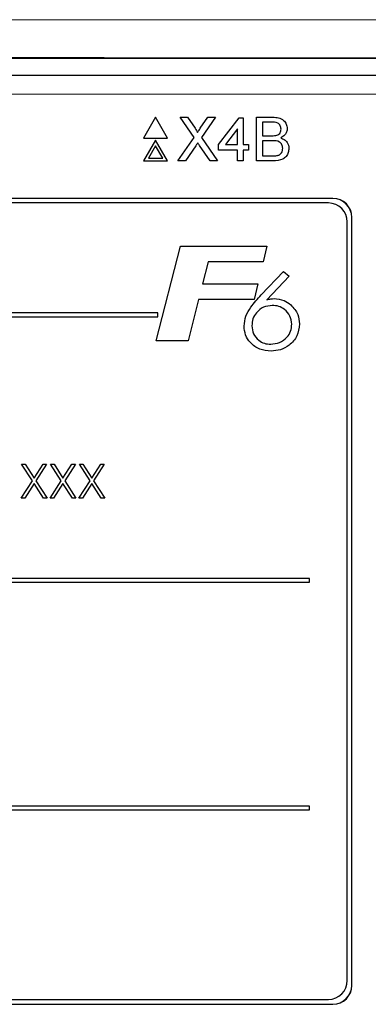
# Paper-space layout 'Blatt3' of a CAD drawing. Header units: millimetres. Extents: x 5 to 418, y 2 to 292.
# Tile 29 of 54: x 83 to 89, y 200 to 217. Entities that reach past the tile are written whole.
import ezdxf

# ---------------------------------------------------------------- set-up
doc = ezdxf.new("R2010")
doc.units = ezdxf.units.MM

psp = doc.layouts.new('Blatt3')

# ---------------------------------------------------------------- linework, layer by layer
at = {"color": 7, "linetype": 'Continuous', "lineweight": 25}
for p, q in [((64.6046, 216.1781), (95.728, 216.1781)), ((69.6605, 215.8825), (90.6721, 215.8825)), ((85.464, 215.1417), (85.2523, 214.7751)), ((85.6756, 214.7751), (85.464, 215.1417)), ((85.8962, 215.1417), (86.0264, 215.1417)), ((86.1402, 214.7876), (85.8962, 215.1417)), ((86.0264, 215.1417), (86.1602, 214.9476)), ((86.25, 214.9475), (86.3833, 215.1417)), ((86.5154, 215.1417), (86.2714, 214.7864)), ((86.3833, 215.1417), (86.5154, 215.1417)), ((87.2382, 215.1417), (87.5252, 215.1417)), ((87.2382, 214.3751), (87.2382, 215.1417)), ((86.5698, 214.6601), (86.9335, 215.1319)), ((86.9335, 215.1319), (87.0023, 215.1319)), ((87.0023, 215.1319), (87.0023, 214.6601)), ((87.3463, 215.0533), (87.3463, 214.8174)), ((87.4923, 215.0533), (87.3463, 215.0533)), ((86.904, 214.9363), (86.6911, 214.6601)), ((86.904, 214.6601), (86.904, 214.9363)), ((87.3463, 214.8174), (87.5043, 214.8174)), ((85.2523, 214.7751), (85.6756, 214.7751)), ((85.464, 214.7417), (85.2523, 214.3751)), ((85.464, 214.6417), (85.3389, 214.4251)), ((85.6756, 214.3751), (85.464, 214.7417)), ((85.589, 214.4251), (85.464, 214.6417)), ((85.8569, 214.3751), (86.1402, 214.7876)), ((86.1702, 214.6389), (85.9888, 214.3751)), ((86.4243, 214.3751), (86.2377, 214.646)), ((86.2714, 214.7864), (86.5547, 214.3751)), ((86.5698, 214.5618), (86.5698, 214.6601)), ((86.6911, 214.6601), (86.904, 214.6601)), ((87.0023, 214.6601), (87.1005, 214.6601)), ((87.1005, 214.6601), (87.1005, 214.5618)), ((87.3463, 214.7289), (87.3463, 214.4635)), ((87.5152, 214.7289), (87.3463, 214.7289)), ((86.904, 214.5618), (86.5698, 214.5618)), ((86.904, 214.3751), (86.904, 214.5618)), ((87.0023, 214.5618), (87.0023, 214.3751)), ((87.1005, 214.5618), (87.0023, 214.5618)), ((87.3463, 214.4635), (87.5277, 214.4635)), ((85.2523, 214.3751), (85.6756, 214.3751)), ((85.3389, 214.4251), (85.589, 214.4251)), ((85.9888, 214.3751), (85.8569, 214.3751)), ((86.5547, 214.3751), (86.4243, 214.3751)), ((87.0023, 214.3751), (86.904, 214.3751)), ((87.526, 214.3751), (87.2382, 214.3751)), ((88.583, 213.7159), (71.7497, 213.7159)), ((88.583, 213.7135), (71.7497, 213.7135)), ((88.502, 213.6349), (71.8353, 213.6349)), ((88.8353, 199.9682), (88.8353, 213.3015)), ((88.914, 199.8825), (88.914, 213.3825)), ((88.9163, 199.8825), (88.9163, 213.3825)), ((85.474, 211.209), (85.8991, 212.8757)), ((85.8991, 212.8757), (87.4185, 212.8757)), ((87.4185, 212.8757), (87.3537, 212.5979)), ((86.3888, 212.5979), (86.2907, 212.2133)), ((87.3537, 212.5979), (86.3888, 212.5979)), ((87.3208, 212.0177), (87.7124, 212.433)), ((87.7124, 212.433), (87.8139, 212.3484)), ((86.2907, 212.2133), (87.2639, 212.2133)), ((87.2639, 212.2133), (87.1991, 211.9355)), ((87.8139, 212.3484), (87.4207, 211.9312)), ((86.2199, 211.9355), (86.0346, 211.209)), ((87.1991, 211.9355), (86.2199, 211.9355)), ((85.502, 211.7015), (75.1686, 211.7015)), ((85.502, 211.6349), (85.502, 211.7015)), ((75.1686, 211.6349), (85.502, 211.6349)), ((86.0346, 211.209), (85.474, 211.209)), ((83.108, 209.0452), (83.1702, 209.0452)), ((83.2962, 208.7512), (83.108, 209.0452)), ((83.1702, 209.0452), (83.3273, 208.7998)), ((83.3273, 208.7998), (83.4843, 209.0452)), ((83.5465, 209.0452), (83.3584, 208.7512)), ((83.4843, 209.0452), (83.5465, 209.0452)), ((83.8039, 208.7512), (83.6157, 209.0452)), ((83.6157, 209.0452), (83.6779, 209.0452)), ((83.6779, 209.0452), (83.8349, 208.7998)), ((83.8349, 208.7998), (83.992, 209.0452)), ((84.0542, 209.0452), (83.8661, 208.7512)), ((83.992, 209.0452), (84.0542, 209.0452)), ((84.1234, 209.0452), (84.1856, 209.0452)), ((84.3116, 208.7512), (84.1234, 209.0452)), ((84.1856, 209.0452), (84.3426, 208.7998)), ((84.3426, 208.7998), (84.4997, 209.0452)), ((84.5619, 209.0452), (84.3738, 208.7512)), ((84.4997, 209.0452), (84.5619, 209.0452)), ((83.1003, 208.4452), (83.2962, 208.7512)), ((83.3584, 208.7512), (83.5542, 208.4452)), ((83.608, 208.4452), (83.8039, 208.7512)), ((83.8661, 208.7512), (84.0619, 208.4452)), ((84.1157, 208.4452), (84.3116, 208.7512)), ((84.3738, 208.7512), (84.5696, 208.4452)), ((83.3273, 208.7026), (83.1625, 208.4452)), ((83.492, 208.4452), (83.3273, 208.7026)), ((83.8349, 208.7026), (83.6702, 208.4452)), ((83.9997, 208.4452), (83.8349, 208.7026)), ((84.3426, 208.7026), (84.1779, 208.4452)), ((84.5074, 208.4452), (84.3426, 208.7026)), ((83.1625, 208.4452), (83.1003, 208.4452)), ((83.5542, 208.4452), (83.492, 208.4452)), ((83.6702, 208.4452), (83.608, 208.4452)), ((84.0619, 208.4452), (83.9997, 208.4452)), ((84.1779, 208.4452), (84.1157, 208.4452)), ((84.5696, 208.4452), (84.5074, 208.4452)), ((88.1686, 207.0349), (72.1686, 207.0349)), ((88.1686, 206.9682), (88.1686, 207.0349)), ((72.1686, 206.9682), (88.1686, 206.9682)), ((88.1686, 203.0349), (72.1686, 203.0349)), ((88.1686, 202.9682), (88.1686, 203.0349)), ((72.1686, 202.9682), (88.1686, 202.9682)), ((71.8353, 199.6349), (88.502, 199.6349)), ((71.7497, 199.5515), (88.583, 199.5515)), ((71.7497, 199.5492), (88.583, 199.5492))]:
    psp.add_line(p, q, dxfattribs=at)
at = {"color": 7, "linetype": 'Continuous', "lineweight": 18}
for p, q in [((90.6721, 215.5492), (69.6605, 215.5492)), ((88.583, 213.7135), (88.583, 213.7159)), ((88.914, 213.3825), (88.9163, 213.3825)), ((88.914, 199.8825), (88.9163, 199.8825)), ((88.583, 199.5515), (88.583, 199.5492))]:
    psp.add_line(p, q, dxfattribs=at)
at = {"color": 7, "linetype": 'Continuous', "lineweight": 25}
for centre, radius, start, end in [((88.502, 213.3015), 0.3333, 0, 90), ((88.583, 213.3825), 0.3333, 0, 90), ((88.583, 213.3825), 0.331, 0, 90), ((88.502, 199.9682), 0.3333, 270, 0), ((88.583, 199.8825), 0.3333, 270, 0), ((88.583, 199.8825), 0.331, 270, 0)]:
    psp.add_arc(centre, radius, start, end, dxfattribs=at)
at = {"color": 7, "linetype": 'Continuous', "lineweight": 18}
for points, knots in [([(60.4964, 216.8464), (63.0784, 216.8487), (68.2436, 216.8534), (77.3858, 216.857), (87.9241, 216.8565), (95.8638, 216.8497), (99.8362, 216.8464)], [0, 0, 0, 0, 0.19704763, 0.39420206, 0.69690673, 1, 1, 1, 1]), ([(99.7969, 216.1798), (95.8324, 216.1832), (87.9086, 216.1899), (77.3928, 216.1904), (68.2689, 216.1869), (63.1139, 216.1822), (60.5357, 216.1798)], [0, 0, 0, 0, 0.3030924, 0.605798, 0.8028457, 1, 1, 1, 1])]:
    psp.add_open_spline(points, degree=3, knots=knots, dxfattribs=at)
at = {"color": 7, "linetype": 'Continuous', "lineweight": 25}
for points, knots in [([(87.5252, 215.1417), (87.5592, 215.1406), (87.627, 215.1384), (87.7156, 215.0962), (87.7682, 215.0227), (87.7752, 214.9696), (87.7788, 214.943)], [0, 0, 0, 0, 0.2811161, 0.5600262, 0.7801115, 1, 1, 1, 1]), ([(87.6706, 214.9335), (87.6683, 214.9543), (87.6649, 214.9856), (87.6414, 215.0208), (87.5894, 215.057), (87.5355, 215.0549), (87.4923, 215.0533)], [0, 0, 0, 0, 0.2495123, 0.3750187, 0.5002443, 1, 1, 1, 1]), ([(86.1602, 214.9476), (86.1688, 214.9346), (86.1808, 214.9164), (86.1956, 214.8924), (86.1985, 214.8805), (86.2, 214.8745)], [0, 0, 0, 0, 0.5612769, 0.7817626, 1, 1, 1, 1]), ([(86.2, 214.8745), (86.2093, 214.8881), (86.226, 214.9125), (86.2427, 214.9368), (86.25, 214.9475)], [0, 0, 0, 0, 0.5599999, 1, 1, 1, 1]), ([(87.5043, 214.8174), (87.5217, 214.8174), (87.5527, 214.8174), (87.5831, 214.8237), (87.5965, 214.8264)], [0, 0, 0, 0, 0.560393, 1, 1, 1, 1]), ([(87.5965, 214.8264), (87.6087, 214.8314), (87.6331, 214.8412), (87.665, 214.8785), (87.6685, 214.9126), (87.6706, 214.9335)], [0, 0, 0, 0, 0.2808695, 0.5610626, 1, 1, 1, 1]), ([(87.7788, 214.943), (87.7766, 214.9232), (87.7723, 214.8836), (87.7352, 214.8204), (87.6908, 214.7941), (87.6637, 214.7781)], [0, 0, 0, 0, 0.280336, 0.5608003, 1, 1, 1, 1]), ([(86.2063, 214.6916), (86.1995, 214.6818), (86.1874, 214.6643), (86.1754, 214.6467), (86.1702, 214.6389)], [0, 0, 0, 0, 0.56000161, 1, 1, 1, 1]), ([(86.2377, 214.646), (86.2318, 214.6545), (86.2213, 214.6697), (86.2109, 214.6849), (86.2063, 214.6916)], [0, 0, 0, 0, 0.55999976, 1, 1, 1, 1]), ([(87.7001, 214.5962), (87.6977, 214.6181), (87.6942, 214.651), (87.6692, 214.6875), (87.6172, 214.7283), (87.5605, 214.7287), (87.5152, 214.7289)], [0, 0, 0, 0, 0.24980178, 0.37554609, 0.50115391, 1, 1, 1, 1]), ([(87.6637, 214.7781), (87.686, 214.77), (87.7305, 214.7538), (87.7777, 214.7057), (87.8044, 214.6503), (87.807, 214.6132), (87.8082, 214.5947)], [0, 0, 0, 0, 0.2802111, 0.5596695, 0.7797087, 1, 1, 1, 1]), ([(87.8082, 214.5947), (87.8059, 214.5694), (87.8011, 214.5188), (87.7637, 214.4504), (87.6745, 214.3808), (87.5872, 214.3774), (87.526, 214.3751)], [0, 0, 0, 0, 0.1871427, 0.3743187, 0.5607862, 1, 1, 1, 1]), ([(87.5277, 214.4635), (87.5399, 214.4635), (87.5619, 214.4635), (87.5837, 214.4661), (87.5932, 214.4672)], [0, 0, 0, 0, 0.5600993, 1, 1, 1, 1]), ([(87.5932, 214.4672), (87.6101, 214.4714), (87.6438, 214.4797), (87.6793, 214.5147), (87.6976, 214.5556), (87.6993, 214.5827), (87.7001, 214.5962)], [0, 0, 0, 0, 0.2802899, 0.5590179, 0.7794024, 1, 1, 1, 1]), ([(87.0201, 211.4699), (87.0262, 211.53), (87.0385, 211.6501), (87.1544, 211.8351), (87.2577, 211.9484), (87.3208, 212.0177)], [0, 0, 0, 0, 0.27936402, 0.55915642, 1, 1, 1, 1]), ([(87.4207, 211.9312), (87.4437, 211.9382), (87.4847, 211.9508), (87.5274, 211.9533), (87.5463, 211.9544)], [0, 0, 0, 0, 0.5601354, 1, 1, 1, 1]), ([(87.5463, 211.9544), (87.6074, 211.9485), (87.7167, 211.9379), (87.8044, 211.8728), (87.843, 211.8441)], [0, 0, 0, 0, 0.5592844, 1, 1, 1, 1]), ([(87.5155, 211.8348), (87.4626, 211.8286), (87.3567, 211.8164), (87.239, 211.7194), (87.167, 211.6015), (87.1602, 211.5182), (87.1568, 211.4766)], [0, 0, 0, 0, 0.27955639, 0.55929411, 0.77953157, 1, 1, 1, 1]), ([(87.8577, 211.5046), (87.8519, 211.5544), (87.8403, 211.654), (87.7446, 211.7612), (87.6326, 211.8253), (87.5546, 211.8316), (87.5155, 211.8348)], [0, 0, 0, 0, 0.27947893, 0.55909568, 0.77943296, 1, 1, 1, 1]), ([(87.843, 211.8441), (87.8921, 211.7903), (87.9799, 211.6941), (87.99, 211.5652), (87.9944, 211.5084)], [0, 0, 0, 0, 0.558736, 1, 1, 1, 1]), ([(87.4888, 211.151), (87.5418, 211.1577), (87.648, 211.1712), (87.7718, 211.2608), (87.8478, 211.3786), (87.8544, 211.4626), (87.8577, 211.5046)], [0, 0, 0, 0, 0.27963695, 0.55973111, 0.7796558, 1, 1, 1, 1]), ([(87.9944, 211.5084), (87.9858, 211.4359), (87.9686, 211.291), (87.8288, 211.1351), (87.6644, 211.0442), (87.5508, 211.0356), (87.4939, 211.0313)], [0, 0, 0, 0, 0.279419, 0.5589953, 0.7793706, 1, 1, 1, 1]), ([(87.4939, 211.0313), (87.4263, 211.0377), (87.2911, 211.0503), (87.1334, 211.1632), (87.0346, 211.3105), (87.0249, 211.4167), (87.0201, 211.4699)], [0, 0, 0, 0, 0.2800444, 0.5596907, 0.7797752, 1, 1, 1, 1]), ([(87.1568, 211.4766), (87.1622, 211.4278), (87.1729, 211.3303), (87.2646, 211.2237), (87.3743, 211.1607), (87.4506, 211.1542), (87.4888, 211.151)], [0, 0, 0, 0, 0.2796403, 0.5591856, 0.7795204, 1, 1, 1, 1])]:
    psp.add_open_spline(points, degree=3, knots=knots, dxfattribs=at)

doc.saveas('drawing.dxf')
